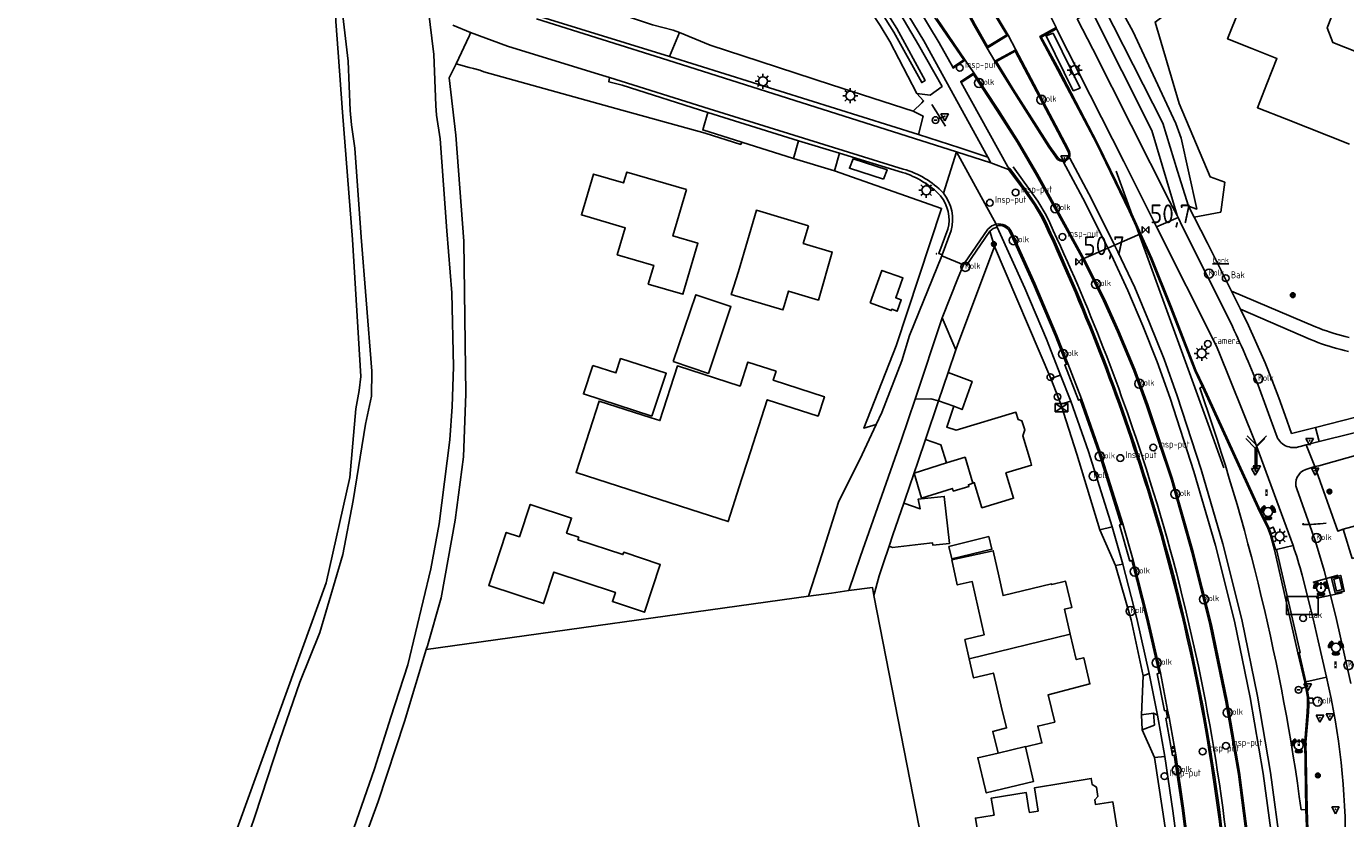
# Model space of a CAD drawing. Header units: metres. Extents: x 155581 to 157790, y 453982 to 460043.
# Tile 70 of 79: x 155893 to 156068, y 459202 to 459308. Entities that reach past the tile are written whole.
import ezdxf
from ezdxf.enums import TextEntityAlignment as Align

# ---------------------------------------------------------------- set-up
doc = ezdxf.new("R2010")
doc.units = ezdxf.units.M
doc.header["$LTSCALE"] = 4
doc.layers.get('0').update_dxf_attribs({"linetype": 'CONTINUOUS'})
for name, color, linetype in [('G_BTD', 3, 'CONTINUOUS'), ('G_OBWUP', 10, 'ByLayer'), ('G_OTD', 32, 'CONTINUOUS'), ('G_OVKP1', 2, 'ByLayer'), ('G_OWG', 6, 'CONTINUOUS'), ('G_OWT', 6, 'CONTINUOUS'), ('G_PND', 1, 'CONTINUOUS'), ('G_VGO', 3, 'ByLayer'), ('G_WGD', 7, 'CONTINUOUS'), ('G_WGI', 1, 'CONTINUOUS'), ('G_WTD', 5, 'CONTINUOUS'), ('LSHD', 3, 'CONTINUOUS'), ('LVGO', 3, 'CONTINUOUS'), ('LWGI', 7, 'CONTINUOUS'), ('PPALHM', 10, 'CONTINUOUS'), ('PVGO', 102, 'CONTINUOUS')]:
    doc.layers.add(name, color=color, linetype=linetype)
for name, color, linetype, true_color in [('PBAK', 7, 'CONTINUOUS', 0xbd2877), ('PBRD', 7, 'CONTINUOUS', 0xbd2877), ('PKST', 7, 'CONTINUOUS', 0xbd2877), ('PPAL', 7, 'CONTINUOUS', 0xbd2877), ('PPUT', 7, 'CONTINUOUS', 0xbd2877), ('PSNS', 7, 'CONTINUOUS', 0xbd2877), ('PSTM', 7, 'CONTINUOUS', 0xde7233)]:
    doc.layers.add(name, color=color, linetype=linetype, true_color=true_color)
doc.styles.add('ISO', font='ISO')
doc.styles.get("Standard").update_dxf_attribs({"font": 'ISO'})
doc.linetypes.add('HAAG', pattern='A,0.25,-0.25,[151,BLOK.SHX,S=0.25,R=0,X=0,Y=0],-0.25,0.25', length=1)

# ---------------------------------------------------------------- blocks, each defined once
blk = doc.blocks.new('kolk')
at = {"color": 0}
blk.add_circle((0, 0), 0.6, dxfattribs=at)
at = {"color": 0, "linetype": 'Continuous', "style": 'ISO'}
blk.add_attdef('KOLK', (-0.04, -0.26), '', height=0.8, dxfattribs=at)
blk = doc.blocks.new('verkeersbord')
at = {"color": 0}
for p, q in [((0.5, 0.32), (-0.5, 0.32)), ((-0.5, 0.32), (0, -0.6)), ((0, -0.6), (0.5, 0.32))]:
    blk.add_line(p, q, dxfattribs=at)
blk = doc.blocks.new('verkeersbord-pl')
at = {"linetype": 'Continuous'}
blk.add_circle((0, 0), 0.03, dxfattribs=at)
blk = doc.blocks.new('boom')
at = {"color": 0}
for radius in [0.315, 0.225, 0.135]:
    blk.add_circle((0, 0), radius, dxfattribs=at)
blk = doc.blocks.new('verkeerslicht')
at = {"color": 0, "linetype": 'Continuous'}
for p, q in [((-1, 0), (-0.6, 0)), ((-0.3, 0.52), (-0.5, 0.86)), ((0.3, 0.52), (0.5, 0.86)), ((0.6, 0), (1, 0)), ((-0.3, -0.52), (-0.5, -0.86)), ((0.3, -0.52), (0.5, -0.86))]:
    blk.add_line(p, q, dxfattribs=at)
at = {"color": 0}
blk.add_circle((0, 0), 0.6, dxfattribs=at)
at = {"color": 0, "linetype": 'Continuous'}
for radius, start, end in [(0.996, 119.9985, 179.9935), (0.897, 119.9989, 179.9928), (0.797, 119.9994, 179.9919), (0.697, 120, 179.9907), (0.697, 0.0093, 60), (0.797, 0.0081, 60.0006), (0.897, 0.0072, 60.0011), (0.996, 0.0065, 60.0015), (0.996, 240.0015, 299.9985), (0.897, 240.0011, 299.9989), (0.797, 240.0006, 299.9994), (0.697, 240, 300)]:
    blk.add_arc((0, 0), radius, start, end, dxfattribs=at)
blk = doc.blocks.new('drukknoppaal')
at = {"linetype": 'ByBlock', "lineweight": -2}
h = blk.add_hatch(color=0, dxfattribs=at)
h.dxf.hatch_style = 1
h.paths.add_polyline_path([(0.15, 0.8), (-0.15, 0.8), (-0.15, -0.1), (0, -0.1, -0.414214), (-0.1, 0, -1), (0.1, 0, -0.414214), (0, -0.1), (0.15, -0.1)])
h.paths.add_polyline_path([(-0.1, 0.3, -1), (0.1, 0.3, -1)], flags=16)
at = {"linetype": 'ByBlock', "lineweight": -2, "true_color": 0x681648}
h = blk.add_hatch(color=219, dxfattribs=at)
h.dxf.hatch_style = 1
h.paths.add_polyline_path([(0.1, 0, 1), (-0.1, 0, 1)])
at = {"color": 0, "linetype": 'ByBlock', "lineweight": -2}
blk.add_attdef('DRUKKNOPPAAL', (0.5, 0.35), '', height=0.5, dxfattribs=at)
blk = doc.blocks.new('wegwijzer')
at = {"color": 0}
for q in [(-0.424, 1.424), (0.424, 1.424), (0, 0)]:
    blk.add_line((0, 1), q, dxfattribs=at)
blk = doc.blocks.new('lichtmast')
at = {"color": 0}
for p, q in [((-0.6, 0), (-1, 0)), ((-0.71, 0.71), (-0.42, 0.42)), ((0, 0.6), (0, 1)), ((0.42, 0.42), (0.71, 0.71)), ((0.6, 0), (1, 0)), ((-0.42, -0.42), (-0.71, -0.71)), ((0, -0.6), (0, -1)), ((0.42, -0.42), (0.71, -0.71))]:
    blk.add_line(p, q, dxfattribs=at)
blk.add_circle((0, 0), 0.6, dxfattribs=at)
blk = doc.blocks.new('abri')
at = {"color": 0}
for p, q in [((-2.1, 1.2), (2.1, 1.2)), ((-2.1, -1.2), (-2.1, 1.2)), ((2.1, 1.2), (2.1, -1.2)), ((2.1, -1.2), (-2.1, -1.2))]:
    blk.add_line(p, q, dxfattribs=at)
at = {"color": 0, "linetype": 'Continuous', "style": 'ISO', "flags": 2}
blk.add_attdef('ABRI', text='', height=0.8, dxfattribs=at).set_placement((0, 0), align=Align.MIDDLE_CENTER)
blk = doc.blocks.new('strooikist')
at = {"color": 0}
blk.add_circle((0, 0), 0.45, dxfattribs=at)
at = {"color": 0, "style": 'ISO'}
blk.add_attdef('STROOIKIST', (0.7, 0), '', height=0.9, dxfattribs=at)
blk = doc.blocks.new('aanduidingsbord')
at = {"color": 0}
for p, q in [((-0.81, -0.33), (0, 0)), ((-1.45, -0.5), (-1.01, -0.5))]:
    blk.add_line(p, q, dxfattribs=at)
blk.add_circle((-1.23, -0.5), 0.45, dxfattribs=at)
blk = doc.blocks.new('klok')
at = {"color": 0}
blk.add_circle((0, 0), 0.45, dxfattribs=at)
at = {"style": 'ISO'}
blk.add_attdef('KLOK', (0.7, 0), '', height=0.9, dxfattribs=at)
blk = doc.blocks.new('kilometerpaal')
at = {"color": 0}
for p, q in [((-0.44, 0.44), (0.44, -0.44)), ((-0.44, -0.44), (-0.44, 0.44)), ((0.44, 0.44), (-0.44, -0.44)), ((0.44, -0.44), (0.44, 0.44))]:
    blk.add_line(p, q, dxfattribs=at)
at = {"color": 0, "style": 'ISO'}
blk.add_attdef('KILOMETERPAAL', (0.59, 0.87), '', height=2.5, dxfattribs=at)
blk = doc.blocks.new('schk.dwg')
for p, q in [((0.86, 0.56), (-0.86, 0.56)), ((-0.86, 0.56), (-0.86, -0.56)), ((0.86, -0.56), (0.86, 0.56)), ((-0.86, -0.56), (0.86, -0.56))]:
    blk.add_line(p, q)
at = {"linetype": 'Continuous'}
for p, q in [((-0.86, 0.56), (0.86, -0.56)), ((-0.86, -0.56), (0.86, 0.56))]:
    blk.add_line(p, q, dxfattribs=at)
blk = doc.blocks.new('verkeersteller')
at = {"color": 0}
blk.add_circle((0, 0), 0.45, dxfattribs=at)
blk = doc.blocks.new('obstakel')
at = {"color": 0}
blk.add_circle((0, 0), 0.45, dxfattribs=at)
at = {"color": 0, "style": 'ISO'}
blk.add_attdef('OBSTAKEL', (0.7, 0), '', height=0.9, dxfattribs=at)
blk = doc.blocks.new('bank')
at = {"color": 0}
blk.add_line((1.1, 0), (-1.1, 0), dxfattribs=at)
at = {"color": 0, "linetype": 'Continuous', "style": 'ISO'}
blk.add_attdef('BANK', text='', height=0.65, rotation=360, dxfattribs=at).set_placement((0, 0.5), align=Align.MIDDLE_CENTER)

msp = doc.modelspace()

# ---------------------------------------------------------------- linework, layer by layer
at = {"layer": 'G_BTD', "linetype": 'Continuous', "transparency": 33554687}
for points in [[(156047.453, 459283.885), (156048.532, 459283.5), (156048.509, 459283.694), (156046.448, 459292.917), (156045.737, 459294.896), (156040.046, 459307.168), (156032.267, 459321.225), (156023.753, 459335.039)], [(156009.585, 459244.39), (156008.162, 459240.202), (156007.645, 459238.681)], [(156002.288, 459232.775), (156005.419, 459233.212), (156005.634, 459232.112)]]:
    msp.add_lwpolyline(points, dxfattribs=at)
at = {"layer": 'G_OBWUP', "transparency": 33554687}
msp.add_lwpolyline([(156005.138, 459271.016), (156007.935, 459270.005), (156007.999, 459270.182), (156008.705, 459269.927), (156009.252, 459271.44), (156008.525, 459271.703), (156009.479, 459274.341), (156006.702, 459275.345), (156005.138, 459271.016)], dxfattribs=at)
at = {"layer": 'G_OTD', "linetype": 'Continuous', "transparency": 33554687}
for points in [[(156048.195, 459282.445), (156051.729, 459283.092), (156052.263, 459287.06), (156050.33, 459287.772), (156046.203, 459297.531), (156043.002, 459308.357), (156045.52, 459310.231), (156051.781, 459327.294), (156055.603, 459337.09)], [(155958.942, 459313.792), (155976.184, 459308.004), (155978.957, 459307.295), (155979.781, 459306.956)], [(155988.066, 459292.41), (155987.935, 459292.098), (155983.22, 459293.57), (155971.318, 459296.885), (155953.805, 459301.762), (155953.243, 459301.951), (155952.402, 459302.17), (155951.826, 459302.316), (155950.092, 459302.801)], [(155980.711, 459286.099), (155978.912, 459279.922), (155982.246, 459278.956), (155980.245, 459272.174), (155975.632, 459273.535), (155976.36, 459276.013), (155971.518, 459277.436), (155972.57, 459281.014), (155966.752, 459282.724), (155968.349, 459288.159), (155972.361, 459286.975), (155972.784, 459288.419), (155980.711, 459286.099)], [(155996.916, 459281.282), (155996.232, 459278.927), (156000.099, 459277.777), (155998.25, 459271.412), (155994.283, 459272.592), (155993.688, 459270.617), (155993.529, 459270.083), (155986.668, 459272.123), (155987.632, 459275.197), (155990.003, 459283.338), (155996.916, 459281.282)], [(156029.138, 459260.996), (156021.665, 459278.523)], [(155978.966, 459263.227), (155981.958, 459272.106), (155986.345, 459270.628), (155986.623, 459270.534), (155983.631, 459261.655), (155978.966, 459263.227)], [(155968.249, 459262.724), (155971.342, 459261.729), (155971.955, 459263.633), (155978.036, 459261.672), (155976.111, 459255.983), (155967.023, 459258.917), (155968.249, 459262.724)], [(155992.637, 459261.94), (155992.251, 459260.74), (155999.047, 459258.553), (155998.216, 459255.971), (155991.445, 459258.149), (155988.823, 459250), (155988.036, 459247.555), (155986.268, 459241.962), (155981.285, 459243.565), (155966.041, 459248.47), (155966.533, 459250), (155969.103, 459257.985), (155976.034, 459255.755), (155977.18, 459255.386), (155979.518, 459262.652), (155987.845, 459259.973), (155988.868, 459263.153), (155992.637, 459261.94)], [(156030.479, 459257.563), (156032.588, 459250.93), (156035.637, 459240.879)], [(156012.483, 459252.862), (156011.491, 459250), (156009.771, 459244.937), (156009.585, 459244.39)], [(155966.402, 459239.884), (155966.291, 459239.547), (155972.268, 459237.575), (155972.369, 459237.88), (155977.241, 459236.272), (155975.141, 459229.907), (155970.868, 459231.317), (155971.274, 459232.548), (155963.098, 459235.245), (155961.716, 459231.057), (155954.436, 459233.459), (155956.764, 459240.514), (155958.522, 459239.933), (155959.944, 459244.242), (155965.437, 459242.43), (155964.774, 459240.421), (155966.402, 459239.884)], [(156009.585, 459244.39), (156011.768, 459243.648), (156011.495, 459244.916), (156012.345, 459245.013), (156014.976, 459245.312), (156015.685, 459239.065), (156013.46, 459238.812), (156013.426, 459239.115), (156011.878, 459238.939), (156008.119, 459238.512), (156007.645, 459238.681)], [(156067.999, 459240.933), (156071.944, 459242.006), (156073.005, 459238.147), (156069.173, 459237.052)], [(156007.645, 459238.681), (156006.848, 459236.337), (156006.308, 459234.747), (156005.634, 459232.112)], [(156037.724, 459236.103), (156039.841, 459228.887), (156041.412, 459221.474)], [(155996.934, 459232.027), (155946.128, 459224.933)], [(156045.276, 459116.521), (156015.856, 459133.51), (156019.647, 459160.354), (156005.634, 459232.112)], [(156041.206, 459216.274), (156041.277, 459214.296)], [(156022.121, 459211.151), (156019.435, 459210.559), (156020.458, 459206.289), (156020.551, 459205.898), (156026.848, 459207.408), (156025.774, 459211.997)], [(156042.933, 459210.597), (156044.001, 459203.636), (156045.036, 459196.6), (156045.244, 459192.169)]]:
    msp.add_lwpolyline(points, dxfattribs=at)
at = {"layer": 'G_OVKP1', "transparency": 33554687}
for points in [[(156016.243, 459257.296), (156017.354, 459256.845), (156018.686, 459260.598), (156015.488, 459261.76), (156014.206, 459257.988)], [(156015.274, 459249.753), (156010.959, 459248.395), (156011.947, 459245.053), (156016.072, 459246.37), (156016.168, 459246.003), (156018.245, 459246.631), (156018.178, 459246.857), (156018.777, 459247.085)], [(156015.582, 459238.663), (156015.987, 459236.997), (156021.302, 459238.286), (156020.898, 459239.953), (156015.582, 459238.663)]]:
    msp.add_lwpolyline(points, dxfattribs=at)
at = {"layer": 'G_OWG', "linetype": 'Continuous', "transparency": 33554687}
for points in [[(156003.995, 459322.745), (156013.854, 459308.752), (156017.578, 459303.32), (156016.111, 459302.344)], [(156015.442, 459319.063), (156017.729, 459315.763), (156019.364, 459313.236), (156023.297, 459306.639), (156020.708, 459305.107), (156019.067, 459307.989), (156017.177, 459311.562), (156013.933, 459318.219)], [(155978.469, 459303.769), (155960.799, 459309.225)], [(156029.914, 459307.477), (156027.859, 459306.368), (156030.22, 459302.081), (156035.319, 459292.319), (156039.696, 459283.329), (156042.557, 459276.925), (156045.191, 459270.426), (156048.43, 459262.033), (156049.432, 459259.916), (156056.77, 459243.834), (156057.659, 459242.036), (156058.096, 459241.123), (156058.146, 459241.003)], [(156030.158, 459290.209), (156029.013, 459291.834), (156024.157, 459299.428), (156022.066, 459302.835), (156021.936, 459303.1), (156024.423, 459304.492), (156031.33, 459291.432), (156031.502, 459291.031)], [(155970.498, 459300.977), (155970.38, 459300.434), (155972.176, 459299.965), (155983.562, 459296.323)], [(156017.214, 459300.311), (156018.873, 459301.393), (156022, 459296.549), (156024.694, 459292.335), (156027.235, 459288.02), (156029.889, 459283.235), (156033.251, 459277.109), (156036.151, 459271.324), (156038.025, 459267.214), (156040.16, 459262.047), (156041.872, 459257.385), (156045.185, 459247.528), (156047.896, 459237.871), (156050.292, 459228.273), (156052.418, 459218.018), (156054.075, 459208.367), (156055.401, 459198.003)], [(156011.983, 459297.625), (156012.231, 459297.873), (156011.338, 459298.869)], [(156010.86, 459296.5), (156011.983, 459297.625)], [(156020.759, 459290.377), (156017.034, 459291.654), (156011.573, 459293.421)], [(156001.076, 459290.939), (156009.416, 459288.369)], [(156005.927, 459254.877), (156004.278, 459254.383), (156008.595, 459265.319), (156014.629, 459283.576), (156000.4, 459288.573)], [(156022.021, 459281.095), (156021.462, 459280.921), (156021.057, 459280.551)], [(156015.475, 459280.811), (156014.242, 459277.578), (156014.72, 459277.423)], [(156021.057, 459280.551), (156017.976, 459276.082), (156017.667, 459276.292)], [(156021.665, 459278.523), (156021.057, 459280.551)], [(156016.522, 459264.805), (156016.779, 459265.563), (156021.665, 459278.523)], [(156036.717, 459278.32), (156037.608, 459278.707)], [(156064.234, 459249.279), (156067.278, 459240.69), (156067.999, 459240.933)], [(156058.414, 459240.344), (156058.959, 459240.583), (156058.712, 459241.237), (156058.146, 459241.003)], [(156058.414, 459240.344), (156058.146, 459241.003)], [(156067.999, 459240.933), (156069.173, 459237.052)], [(156059.152, 459238.26), (156058.987, 459238.249), (156058.444, 459240.187), (156058.414, 459240.344)], [(156063.046, 459220.64), (156063.39, 459218.644), (156063.379, 459218.5)], [(156063.423, 459217.802), (156063.379, 459218.5)], [(156063.423, 459217.802), (156064.008, 459217.849), (156063.956, 459218.496), (156063.379, 459218.5)], [(156057.764, 459108.182), (156057.899, 459108.149), (156060.394, 459120.89), (156062.671, 459134.713), (156063.764, 459145.665), (156064.437, 459155.642), (156064.714, 459164.645), (156064.613, 459176.663), (156064.201, 459185.652), (156063.487, 459195.633), (156063.199, 459203.667), (156063.044, 459212.63), (156063.376, 459216.624), (156063.415, 459217.627), (156063.423, 459217.802)]]:
    msp.add_lwpolyline(points, dxfattribs=at)
for points in [[(156031.119, 459290.107, -0.3184753), (156030.158, 459290.209)], [(156030.772, 459289.847, 0.2619994), (156031.574, 459290.373)], [(156031.502, 459291.031, -0.3433045), (156031.119, 459290.107)], [(156009.416, 459288.369, -0.1257178), (156014.491, 459285.275)], [(156014.491, 459285.275, -0.2312071), (156015.475, 459280.811)]]:
    msp.add_lwpolyline(points, format="xyb", dxfattribs=at)
at = {"layer": 'G_OWT', "linetype": 'Continuous', "transparency": 33554687}
for points in [[(155973.079, 459352.163), (155979.652, 459344.713), (155984.443, 459338.931), (155987.666, 459335.283), (155991.566, 459329.898), (156000, 459317.721), (156006.441, 459307.911), (156007.752, 459305.758), (156011.338, 459298.869)], [(155935.182, 459328.495), (155934.413, 459322.471), (155933.937, 459316.238), (155934.102, 459308.431), (155934.404, 459304.327), (155934.988, 459296.382), (155936.333, 459279.455), (155937.433, 459261.223), (155937.228, 459259.366), (155936.786, 459256.963)], [(156011.338, 459298.869), (156013.107, 459298.622), (156014.689, 459299.794), (156011.544, 459305.316), (156001.446, 459322.529), (155999.677, 459324.822)], [(155950.092, 459302.801), (155951.848, 459306.474), (155951.882, 459306.559), (155952.032, 459306.971)], [(155950.092, 459302.801), (155949.182, 459300.939), (155950.079, 459293.321), (155951.118, 459279.245), (155951.4, 459258.937), (155951.059, 459250.584), (155949.968, 459242.136), (155948.091, 459231.809), (155946.282, 459225.443), (155946.128, 459224.933)], [(155936.786, 459256.963), (155935.992, 459247.835), (155932.817, 459233.812), (155917.28, 459190.878), (155916.769, 459191.077), (155916.619, 459190.67), (155914.883, 459185.658), (155912.628, 459179.147), (155911.292, 459175.292), (155906.565, 459161.644), (155902.485, 459151.297), (155901.417, 459148.135), (155900.268, 459144.621), (155898.221, 459135.74), (155897.443, 459131.231), (155895.584, 459121.354), (155893.159, 459109.261), (155893.13, 459109.112), (155892.984, 459107.892), (155893.291, 459107.88), (155893.641, 459107.906), (155894.052, 459108.017)], [(155946.128, 459224.933), (155943.242, 459215.377), (155939.752, 459204.747), (155935.158, 459192.257), (155930.527, 459179.503), (155926.211, 459168.534), (155923.729, 459161.985)]]:
    msp.add_lwpolyline(points, dxfattribs=at)
at = {"layer": 'G_PND', "linetype": 'Continuous', "transparency": 33554687}
for points in [[(156086.159, 459297.926), (156066.625, 459305.634), (156065.858, 459307.592), (156068.985, 459315.517), (156064.464, 459317.301), (156065.253, 459319.301), (156058.833, 459321.834), (156054.161, 459309.992), (156052.634, 459306.123), (156055.843, 459304.856), (156059.201, 459303.532), (156057.873, 459300.164)], [(156057.873, 459300.164), (156056.61, 459296.964), (156060.461, 459295.445), (156068.852, 459292.134)], [(156014.206, 459257.988), (156012.483, 459252.862)], [(156016.243, 459257.296), (156014.206, 459257.988)], [(156016.243, 459257.296), (156015.303, 459254.529), (156016.573, 459254.098), (156024.511, 459256.501), (156024.811, 459255.509), (156025.307, 459255.34), (156025.67, 459254.143), (156025.403, 459253.359), (156026.42, 459250), (156026.587, 459249.449), (156023.18, 459248.417), (156024.194, 459245.068), (156019.983, 459243.793), (156018.968, 459247.143), (156018.777, 459247.085)], [(156012.483, 459252.862), (156014.545, 459252.159), (156015.274, 459249.753)], [(156015.274, 459249.753), (156017.742, 459250.503), (156018.777, 459247.085)], [(156031.729, 459226.986), (156030.95, 459230.311), (156031.941, 459230.551), (156031.1, 459234.029), (156029.257, 459233.575), (156029.233, 459233.672), (156022.798, 459232.125), (156022.222, 459234.746), (156021.491, 459238.083), (156015.971, 459236.87), (156016.705, 459233.534), (156018.706, 459233.974), (156020.263, 459226.887), (156017.729, 459226.278), (156018.306, 459223.726)], [(156031.729, 459226.986), (156018.306, 459223.726)], [(156031.729, 459226.986), (156032.519, 459223.618), (156033.511, 459223.856), (156034.348, 459220.378), (156028.797, 459218.939), (156029.669, 459215.315), (156027.4, 459214.769), (156027.957, 459212.542), (156025.774, 459211.997)], [(156018.306, 459223.726), (156018.881, 459221.181), (156021.506, 459221.813), (156022.558, 459217.438), (156023.258, 459214.528), (156021.422, 459214.069), (156022.121, 459211.151)], [(156022.121, 459211.151), (156025.762, 459212.046), (156025.774, 459211.997)], [(156027.455, 459203.479), (156026.977, 459206.574), (156034.513, 459207.826), (156034.651, 459206.998), (156035.212, 459206.668), (156035.392, 459205.418), (156034.983, 459204.98), (156035.083, 459204.348), (156037.365, 459204.712), (156037.991, 459200.786), (156025.943, 459198.865), (156026.762, 459193.73), (156023.108, 459193.147), (156022.289, 459198.282), (156019.87, 459197.897), (156019.13, 459202.538), (156021.352, 459202.892), (156021.605, 459202.932), (156021.229, 459205.197), (156025.855, 459205.965), (156026.238, 459203.662), (156026.3, 459203.287), (156027.455, 459203.479)]]:
    msp.add_lwpolyline(points, dxfattribs=at)
at = {"layer": 'G_VGO', "transparency": 33554687}
for points in [[(156032.11, 459299.228), (156033.033, 459299.578), (156029.433, 459306.87), (156028.51, 459306.52), (156032.11, 459299.228)], [(156006.9, 459287.46), (156007.388, 459288.726), (156002.857, 459290.197), (156002.37, 459288.93), (156006.9, 459287.46)]]:
    msp.add_lwpolyline(points, dxfattribs=at)
at = {"layer": 'G_WGD', "linetype": 'Continuous', "transparency": 33554687}
for points in [[(156020.759, 459290.377), (156012.27, 459305.852), (156001.876, 459322.986), (156000.263, 459325.235), (155999.677, 459324.822)], [(156003.995, 459322.745), (156014.299, 459305.579), (156016.111, 459302.344)], [(156020.68, 459304.897), (156018.94, 459307.902), (156017.065, 459311.477), (156013.811, 459318.136)], [(156015.571, 459319.158), (156017.85, 459315.859), (156019.478, 459313.318), (156023.488, 459306.614)], [(156033.534, 459315.608), (156044.014, 459294.939), (156045.959, 459288.536), (156047.453, 459283.885)], [(156028.865, 459309.594), (156029.866, 459307.619)], [(156032.662, 459308.789), (156034.6, 459309.808), (156042.57, 459293.963), (156045.932, 459282.632)], [(155952.032, 459306.971), (155949.656, 459307.95)], [(155960.802, 459308.808), (155978.23, 459303.275), (156016.6, 459291.102)], [(156017.779, 459303.28), (156013.974, 459308.85)], [(156029.866, 459307.619), (156027.659, 459306.423), (156030.092, 459301.983), (156035.198, 459292.245), (156039.567, 459283.266), (156040.958, 459280.164)], [(156029.866, 459307.619), (156029.914, 459307.477)], [(156029.914, 459307.477), (156038.861, 459289.803), (156043.207, 459281.142)], [(156045.932, 459282.632), (156044.908, 459284.537), (156034.732, 459304.769), (156032.662, 459308.789)], [(155970.498, 459300.977), (155968.591, 459301.551), (155956.927, 459305.151), (155952.032, 459306.971)], [(155979.781, 459306.956), (155978.469, 459303.769)], [(155979.781, 459306.956), (155983.871, 459305.272), (155990.529, 459303.109), (156000, 459300.03), (156010.86, 459296.5)], [(156023.488, 459306.614), (156020.68, 459304.897)], [(156023.488, 459306.614), (156024.501, 459304.683)], [(156020.68, 459304.897), (156021.722, 459303.149)], [(156024.501, 459304.683), (156021.722, 459303.149)], [(156031.645, 459291.097), (156031.46, 459291.5), (156024.501, 459304.683)], [(156011.573, 459293.421), (155978.469, 459303.769)], [(156016.111, 459302.344), (156016.153, 459302.235), (156017.779, 459303.28)], [(156017.779, 459303.28), (156018.913, 459301.611)], [(156021.722, 459303.149), (156021.943, 459302.754), (156024.038, 459299.355), (156028.896, 459291.748), (156030.02, 459290.099)], [(156009.537, 459288.808), (155983.732, 459296.845), (155970.498, 459300.977)], [(156018.913, 459301.611), (156017.154, 459300.42), (156017.214, 459300.311)], [(156017.214, 459300.311), (156023.433, 459289.108), (156023.618, 459288.898)], [(156033.523, 459276.931), (156033.404, 459277.167), (156030.049, 459283.322), (156027.382, 459288.131), (156024.838, 459292.443), (156022.187, 459296.663), (156018.913, 459301.611)], [(155988.066, 459292.41), (155982.878, 459294.017), (155983.562, 459296.323)], [(155983.562, 459296.323), (155995.613, 459292.562)], [(156010.86, 459296.5), (156012.154, 459295.856), (156011.573, 459293.421)], [(155994.931, 459290.241), (155988.066, 459292.41)], [(155994.931, 459290.241), (155995.613, 459292.562)], [(156001.076, 459290.939), (155995.613, 459292.562)], [(156114.519, 459292.456), (156107.613, 459285.156), (156106.712, 459284.209), (156105.821, 459283.253), (156102.1, 459278.796), (156096.047, 459270.89), (156093.787, 459267.747), (156087.449, 459261.308), (156083.284, 459258.489), (156078.741, 459256.333), (156073.938, 459254.881), (156064.806, 459252.583)], [(156000.4, 459288.573), (155994.931, 459290.241)], [(156000.4, 459288.573), (156001.076, 459290.939)], [(156014.863, 459285.627), (156016.6, 459291.102)], [(156016.6, 459291.102), (156021.157, 459289.656)], [(156021.86, 459281.481), (156016.6, 459291.102)], [(156021.157, 459289.656), (156020.759, 459290.377)], [(156030.772, 459289.847), (156030.831, 459289.719)], [(156031.574, 459290.373), (156031.649, 459290.25)], [(156034.55, 459284.843), (156031.649, 459290.25)], [(156021.157, 459289.656), (156023.512, 459288.765)], [(156023.618, 459288.898), (156023.512, 459288.765)], [(156023.512, 459288.765), (156025.778, 459285.739), (156026.912, 459284.086), (156027.955, 459282.394)], [(156030.831, 459289.719), (156033.711, 459284.36)], [(156034.55, 459284.843), (156037.608, 459278.707)], [(156033.711, 459284.36), (156036.717, 459278.32)], [(156047.453, 459283.885), (156048.195, 459282.445)], [(156017.667, 459276.292), (156020.784, 459280.837), (156021.285, 459281.269), (156021.86, 459281.481)], [(156021.938, 459281.293), (156021.86, 459281.481)], [(156022.021, 459281.095), (156021.938, 459281.293)], [(156030.448, 459261.429), (156028.559, 459266.212), (156025.694, 459273.002), (156022.021, 459281.095)], [(156043.207, 459281.142), (156046.055, 459282.381)], [(156043.207, 459281.142), (156051.114, 459265.385), (156051.479, 459264.512), (156056.195, 459252.75), (156061.334, 459238.76)], [(156045.932, 459282.632), (156046.055, 459282.381)], [(156046.055, 459282.381), (156046.662, 459281.14), (156053.049, 459268.386)], [(156048.195, 459282.445), (156049.98, 459278.978), (156053.16, 459272.569)], [(156014.72, 459277.423), (156015.899, 459280.648)], [(156031.417, 459262.957), (156029.893, 459266.803), (156027.024, 459273.584), (156023.871, 459280.567)], [(156037.608, 459278.707), (156040.958, 459280.164)], [(156040.958, 459280.164), (156042.435, 459276.868), (156045.057, 459270.361), (156048.312, 459261.963), (156049.29, 459259.853)], [(156033.523, 459276.931), (156036.717, 459278.32)], [(156036.717, 459278.32), (156037.198, 459277.352), (156039.391, 459272.691), (156041.378, 459267.994), (156043.266, 459263.2), (156045.014, 459258.36), (156048.159, 459248.618), (156051.05, 459238.762), (156053.555, 459228.709), (156055.657, 459218.584), (156057.364, 459208.456), (156058.727, 459198.313), (156059.652, 459188.11), (156060.236, 459177.821), (156060.324, 459170.523)], [(156037.608, 459278.707), (156038.05, 459277.82), (156040.288, 459273.091), (156042.273, 459268.365), (156044.197, 459263.549), (156045.954, 459258.694), (156049.113, 459248.886), (156051.982, 459239.015), (156054.531, 459228.928), (156056.621, 459218.751), (156058.359, 459208.606), (156059.695, 459198.424), (156060.615, 459188.17), (156061.198, 459177.862), (156061.313, 459170.499)], [(156005.927, 459254.877), (156006.662, 459256.473), (156009.319, 459263.319), (156010.377, 459266.703), (156014.676, 459277.299)], [(156014.72, 459277.423), (156014.676, 459277.299)], [(156017.542, 459276.081), (156014.676, 459277.299)], [(156017.542, 459276.081), (156016.812, 459274.407), (156014.72, 459269.022)], [(156017.667, 459276.292), (156017.542, 459276.081)], [(156057.215, 459170.598), (156057.19, 459173.007), (156057.065, 459178.217), (156056.855, 459183.155), (156056.546, 459187.886), (156056.094, 459192.958), (156055.571, 459198.048), (156054.213, 459208.6), (156052.581, 459218.147), (156050.475, 459228.221), (156048.019, 459238.072), (156045.278, 459247.72), (156042.031, 459257.461), (156040.296, 459262.194), (156038.147, 459267.353), (156036.299, 459271.413), (156033.523, 459276.931)], [(156068.786, 459266.411), (156068.282, 459266.539), (156067.78, 459266.674), (156067.279, 459266.818), (156066.782, 459266.968), (156066.286, 459267.127), (156065.793, 459267.293), (156065.302, 459267.467), (156064.815, 459267.648), (156064.33, 459267.837), (156053.16, 459272.569)], [(156054.348, 459270.175), (156053.16, 459272.569)], [(156011.108, 459258.25), (156014.72, 459269.022)], [(156014.72, 459269.022), (156016.522, 459264.805)], [(156054.348, 459270.175), (156054.485, 459269.899), (156055.224, 459268.41), (156057.635, 459263.053), (156058.557, 459260.727), (156059.447, 459258.388), (156060.306, 459256.038), (156061.133, 459253.676), (156064.327, 459254.485)], [(156054.348, 459270.175), (156063.641, 459266.165), (156064.135, 459265.97), (156064.632, 459265.783), (156065.132, 459265.603), (156065.635, 459265.43), (156066.14, 459265.265), (156066.647, 459265.108), (156067.157, 459264.959), (156067.669, 459264.817), (156068.183, 459264.683), (156068.699, 459264.556)], [(156064.327, 459254.485), (156073.331, 459256.764), (156077.792, 459258.082), (156083.525, 459260.948), (156086.976, 459263.501), (156089.739, 459266.051)], [(156016.522, 459264.805), (156015.493, 459261.775), (156014.206, 459257.988)], [(156033.217, 459258.266), (156031.417, 459262.957)], [(156029.138, 459260.996), (156030.448, 459261.429)], [(156030.479, 459257.563), (156029.138, 459260.996)], [(156031.793, 459257.954), (156030.448, 459261.429)], [(156056.681, 459260.078), (156059.078, 459253.529)], [(156002.288, 459232.775), (156003.861, 459237.365), (156009.255, 459252.724), (156011.108, 459258.25)], [(156011.108, 459258.25), (156013.197, 459258.279), (156014.206, 459257.988)], [(156038.705, 459241.639), (156035.706, 459251.205), (156033.217, 459258.266)], [(156049.29, 459259.853), (156048.938, 459259.728)], [(156049.29, 459259.853), (156056.634, 459243.781), (156057.549, 459241.968), (156057.966, 459241.094), (156058.342, 459240.147), (156058.849, 459238.195), (156061.993, 459224.5), (156062.899, 459220.595), (156063.259, 459218.63), (156063.276, 459217.614), (156063.231, 459216.632), (156062.901, 459212.646), (156063.045, 459203.695)], [(156031.793, 459257.954), (156030.479, 459257.563)], [(156031.793, 459257.954), (156034.156, 459251.261), (156037.291, 459241.26)], [(156005.927, 459254.877), (156004.086, 459250.879), (156000.928, 459244.533), (155998.772, 459237.689), (155996.934, 459232.027)], [(156064.327, 459254.485), (156064.806, 459252.583)], [(156063.096, 459252.153), (156062.29, 459251.95)], [(156064.806, 459252.583), (156063.096, 459252.153)], [(156064.234, 459249.279), (156063.096, 459252.153)], [(156064.234, 459249.279), (156064.742, 459249.39), (156070.571, 459251.003)], [(156063.014, 459248.897), (156064.234, 459249.279)], [(156069.021, 459220.436), (156067.015, 459229.327), (156065.459, 459235.465), (156064.33, 459239.288), (156061.817, 459246.326)], [(156035.637, 459240.879), (156037.291, 459241.26)], [(156037.724, 459236.103), (156035.637, 459240.879)], [(156038.728, 459236.298), (156037.291, 459241.26)], [(156040.094, 459236.821), (156038.705, 459241.639)], [(156061.334, 459238.76), (156059.152, 459238.26)], [(156059.152, 459238.26), (156062.287, 459224.561), (156062.148, 459224.523), (156063.046, 459220.64)], [(156038.728, 459236.298), (156037.724, 459236.103)], [(156038.728, 459236.298), (156040.594, 459229.092), (156042.232, 459221.769)], [(156043.72, 459221.833), (156042.046, 459229.175), (156040.094, 459236.821)], [(156062.537, 459234.838), (156064.006, 459229.038), (156064.687, 459226.113), (156065.761, 459221.269)], [(155996.934, 459232.027), (156000, 459232.455), (156002.288, 459232.775)], [(156041.206, 459216.274), (156041.412, 459221.474)], [(156041.412, 459221.474), (156042.232, 459221.769)], [(156042.232, 459221.769), (156043.314, 459216.221)], [(156044.663, 459216.884), (156043.72, 459221.833)], [(156065.761, 459221.269), (156063.046, 459220.64)], [(156041.206, 459216.274), (156042.79, 459216.505)], [(156041.277, 459214.296), (156042.91, 459214.895), (156042.79, 459216.505)], [(156042.79, 459216.505), (156043.314, 459216.221)], [(156044.285, 459210.745), (156043.314, 459216.221)], [(156044.867, 459215.894), (156044.663, 459216.884)], [(156045.737, 459210.961), (156044.867, 459215.894)], [(156041.277, 459214.296), (156042.933, 459210.597)], [(156048.108, 459192.161), (156047.58, 459197.613), (156046.785, 459203.874), (156045.737, 459210.961)], [(156044.285, 459210.745), (156042.933, 459210.597)], [(156044.285, 459210.745), (156045.368, 459203.529), (156046.165, 459197.546), (156046.613, 459192.345)], [(156062.416, 459203.618), (156063.045, 459203.695)], [(156063.045, 459203.695), (156063.35, 459195.615), (156064.059, 459185.623), (156064.465, 459176.631), (156064.514, 459170.422)]]:
    msp.add_lwpolyline(points, dxfattribs=at)
for points in [[(156030.02, 459290.099, 0.1921891), (156030.772, 459289.847)], [(156031.574, 459290.373, 0.208724), (156031.645, 459291.097)], [(156014.863, 459285.627, 0.1341611), (156009.537, 459288.808)], [(156015.899, 459280.648, 0.2362042), (156014.863, 459285.627)], [(156021.86, 459281.481, -0.3320595), (156023.871, 459280.567)], [(156027.955, 459282.394, -0.0344925), (156042.016, 459246.114)], [(156053.049, 459268.386, -0.0146257), (156056.681, 459260.078)], [(156048.938, 459259.728, -0.0512612), (156062.416, 459203.618)], [(156059.078, 459253.529, 0.4318378), (156062.29, 459251.95)], [(156061.817, 459246.326, -0.4081031), (156063.014, 459248.897)], [(156042.016, 459246.114, -0.0483855), (156052.084, 459197.468)], [(156061.334, 459238.76, -0.0181189), (156062.537, 459234.838)], [(156065.761, 459221.269, -0.0614833), (156068.291, 459198.402)]]:
    msp.add_lwpolyline(points, format="xyb", dxfattribs=at)
at = {"layer": 'G_WGI', "linetype": 'Continuous', "transparency": 33554687}
for points in [[(156023.618, 459288.898), (156023.672, 459288.885)], [(156023.672, 459288.885), (156025.941, 459285.856), (156027.08, 459284.195), (156028.125, 459282.499)], [(156031.232, 459262.882), (156029.708, 459266.727), (156026.841, 459273.504), (156023.696, 459280.471)], [(156033.033, 459258.187), (156032.813, 459258.094), (156031.019, 459262.796), (156031.232, 459262.882)], [(156031.232, 459262.882), (156031.417, 459262.957)], [(156033.217, 459258.266), (156033.033, 459258.187)], [(156038.511, 459241.59), (156035.516, 459251.142), (156033.033, 459258.187)], [(156039.9, 459236.772), (156039.663, 459236.712), (156038.28, 459241.532), (156038.511, 459241.59)], [(156038.511, 459241.59), (156038.705, 459241.639)], [(156040.094, 459236.821), (156039.9, 459236.772)], [(156043.525, 459221.791), (156041.852, 459229.128), (156039.9, 459236.772)], [(156067.353, 459234.713), (156067.363, 459234.672), (156066.464, 459234.426)], [(156066.938, 459232.455), (156066.464, 459234.426)], [(156067.86, 459232.912), (156067.131, 459232.712), (156066.747, 459234.281), (156066.796, 459234.293), (156067.514, 459234.508), (156067.86, 459232.912)], [(156067.353, 459234.713), (156067.667, 459234.8), (156068.145, 459232.699), (156067.882, 459232.639), (156067.854, 459232.633)], [(156067.854, 459232.633), (156067.848, 459232.659), (156066.96, 459232.46), (156066.938, 459232.455)], [(156044.466, 459216.849), (156044.233, 459216.808), (156043.283, 459221.738), (156043.525, 459221.791)], [(156043.525, 459221.791), (156043.72, 459221.833)], [(156044.663, 459216.884), (156044.466, 459216.849)], [(156044.67, 459215.857), (156044.466, 459216.849)], [(156045.54, 459210.923), (156045.303, 459210.877), (156044.433, 459215.813), (156044.67, 459215.857)], [(156044.67, 459215.857), (156044.867, 459215.894)], [(156045.737, 459210.961), (156045.54, 459210.923)], [(156047.909, 459192.144), (156047.381, 459197.591), (156046.587, 459203.847), (156045.54, 459210.923)]]:
    msp.add_lwpolyline(points, dxfattribs=at)
for points in [[(156021.938, 459281.293, -0.3254889), (156023.696, 459280.471)], [(156028.125, 459282.499, -0.0345675), (156042.207, 459246.173)], [(156042.207, 459246.173, -0.0483953), (156052.283, 459197.489)]]:
    msp.add_lwpolyline(points, format="xyb", dxfattribs=at)
at = {"layer": 'G_WTD', "linetype": 'Continuous', "transparency": 33554687}
for points in [[(155948.42, 459374.748), (155947.282, 459369.92), (155943.811, 459358.914), (155939.668, 459346.218), (155937.729, 459338.857), (155936.879, 459332.711), (155935.701, 459320.508), (155934.951, 459309.947), (155935.752, 459303.154), (155936.027, 459296.585), (155936.181, 459294.709), (155936.636, 459291.606), (155937.495, 459279.75), (155938.149, 459271.455), (155938.918, 459261.959), (155938.849, 459258.618), (155938.058, 459254.923), (155936.435, 459244.745), (155935.022, 459237.572), (155932.001, 459227.205), (155929.31, 459220.594), (155926.659, 459212.893), (155923.375, 459202.902), (155920.052, 459193.135)], [(155974.31, 459353.097), (155980.991, 459344.97), (155988.253, 459336.437), (155995.835, 459326.102), (156002.61, 459316.057), (156008.259, 459307.034), (156011.993, 459300.31), (156012.424, 459300.579), (156008.678, 459307.501), (156002.764, 459316.851), (155995.988, 459327.115), (155989.205, 459336.253)], [(155946.399, 459310.214), (155947.124, 459304.062), (155947.408, 459297.289), (155947.513, 459296.002), (155947.976, 459292.847), (155948.863, 459280.61), (155949.513, 459272.362), (155949.755, 459262.548), (155949.556, 459257.25), (155949.268, 459252.831), (155947.833, 459241.647), (155946.76, 459235.681), (155943.697, 459222.912), (155941.416, 459215.942), (155939.26, 459209.097), (155935.484, 459198.288)]]:
    msp.add_lwpolyline(points, dxfattribs=at)
at = {"layer": 'LSHD', "linetype": 'Continuous', "lineweight": -3, "transparency": 33554687}
for points in [[(155994.931, 459290.241), (156000.4, 459288.573)], [(156052.15, 459249.12), (156050.065, 459254.903), (156037.847, 459288.558)]]:
    msp.add_lwpolyline(points, dxfattribs=at)
msp.add_lwpolyline([(156053.961, 459142.484), (156053.421, 459148.267, 0.05175), (156052.579, 459199.204, 0.0486621), (156041.838, 459248.87, 0.0339492), (156028.504, 459282.689), (156027.433, 459284.53), (156024.127, 459289.105)], format="xyb", dxfattribs=at)
at = {"layer": 'LVGO', "linetype": 'HAAG', "transparency": 33554687}
for points in [[(156011.338, 459298.869), (156007.752, 459305.758), (156006.441, 459307.911), (156000, 459317.721), (155991.566, 459329.898), (155987.666, 459335.283), (155984.443, 459338.931), (155979.652, 459344.713), (155973.079, 459352.163)], [(156013.318, 459297.4), (156015.125, 459294.531)], [(156037.724, 459236.103), (156039.841, 459228.887), (156041.412, 459221.474)]]:
    msp.add_lwpolyline(points, dxfattribs=at)
at = {"layer": 'LWGI', "transparency": 33554687}
msp.add_lwpolyline([(156065.73, 459241.76), (156064.93, 459241.674, -0.0219754), (156062.656, 459241.558), (156062.663, 459241.752)], format="xyb", dxfattribs=at)
for points in [[(156064.087, 459233.784), (156064.051, 459233.916), (156067.321, 459234.843)], [(156064.49, 459231.926), (156064.528, 459231.761), (156067.883, 459232.505)]]:
    msp.add_lwpolyline(points, dxfattribs=at)

# ---------------------------------------------------------------- block references
at = {"layer": 'PBAK', "transparency": 33554687}
for p in [(156052.387, 459274.311), (156062.67, 459229.131)]:
    msp.add_blockref('strooikist', p, dxfattribs=at).add_auto_attribs({'STROOIKIST': 'Bak'})
at = {"layer": 'PBRD', "transparency": 33554687}
for name, p in [('aanduidingsbord', (156015.042, 459295.829)), ('verkeersbord', (156015.042, 459295.829)), ('verkeersbord', (156030.95, 459290.273)), ('verkeersbord', (156063.533, 459252.693)), ('verkeersbord', (156056.317, 459248.712)), ('verkeersbord', (156056.525, 459249.067)), ('verkeersbord', (156064.269, 459248.743)), ('aanduidingsbord', (156063.287, 459220.087)), ('verkeersbord', (156063.287, 459220.087)), ('verkeersbord', (156064.913, 459215.887)), ('verkeersbord', (156066.244, 459216.093)), ('verkeersbord', (156066.983, 459203.718))]:
    msp.add_blockref(name, p, dxfattribs=at)
at = {"layer": 'PBRD', "transparency": 33554687, "xscale": 3, "yscale": 3, "zscale": 3}
for p in [(156056.317, 459248.712), (156056.525, 459249.067)]:
    msp.add_blockref('wegwijzer', p, dxfattribs=at)
at = {"layer": 'PKST', "transparency": 33554687}
msp.add_blockref('schk.dwg', (156030.559, 459257.107), dxfattribs=at)
at = {"layer": 'PPAL', "transparency": 33554687}
for name, p in [('lichtmast', (156032.3, 459301.964)), ('lichtmast', (155990.867, 459300.493)), ('lichtmast', (156002.476, 459298.56)), ('verkeersbord-pl', (156015.042, 459295.829)), ('verkeersbord-pl', (156030.95, 459290.273)), ('lichtmast', (156012.591, 459286.009)), ('verkeersbord-pl', (156013.946, 459277.568)), ('lichtmast', (156049.201, 459264.316)), ('verkeersteller', (156029.09, 459261.153)), ('verkeersteller', (156030.03, 459258.534)), ('verkeersbord-pl', (156063.533, 459252.693)), ('verkeersbord-pl', (156056.317, 459248.712)), ('verkeersbord-pl', (156056.525, 459249.067)), ('verkeersbord-pl', (156064.269, 459248.743)), ('drukknoppaal', (156057.804, 459245.445)), ('verkeerslicht', (156058.015, 459243.214)), ('lichtmast', (156059.57, 459239.982)), ('verkeerslicht', (156065.051, 459233.107)), ('drukknoppaal', (156065.051, 459233.107)), ('verkeerslicht', (156067.028, 459225.204)), ('drukknoppaal', (156066.967, 459222.559)), ('verkeersbord-pl', (156063.287, 459220.087)), ('verkeersbord-pl', (156066.244, 459216.093)), ('verkeersbord-pl', (156064.913, 459215.887)), ('verkeerslicht', (156062.102, 459212.206)), ('drukknoppaal', (156062.102, 459212.206)), ('drukknoppaal', (156045.401, 459211.34)), ('verkeersbord-pl', (156066.983, 459203.718))]:
    msp.add_blockref(name, p, dxfattribs=at)
at = {"layer": 'PPALHM', "transparency": 33554687}
for p in [(156041.726, 459280.747), (156032.886, 459276.501)]:
    msp.add_blockref('kilometerpaal', p, dxfattribs=at).add_auto_attribs({'KILOMETERPAAL': '50,7'})
at = {"layer": 'PPUT', "transparency": 33554687}
for name, p, values in [('klok', (156017.038, 459302.269), {'KLOK': 'Insp-put'}), ('kolk', (156019.605, 459300.262), {'KOLK': 'Kolk'}), ('kolk', (156027.877, 459298.037), {'KOLK': 'Kolk'}), ('klok', (156024.461, 459285.696), {'KLOK': 'Insp-put'}), ('klok', (156021.041, 459284.336), {'KLOK': 'Insp-put'}), ('kolk', (156029.738, 459283.614), {'KOLK': 'Kolk'}), ('kolk', (156024.221, 459279.349), {'KOLK': 'Kolk'}), ('klok', (156030.683, 459279.801), {'KLOK': 'Insp-put'}), ('kolk', (156017.775, 459275.821), {'KOLK': 'Kolk'}), ('kolk', (156035.128, 459273.527), {'KOLK': 'Kolk'}), ('kolk', (156050.155, 459274.917), {'KOLK': 'Kolk'}), ('kolk', (156030.767, 459264.219), {'KOLK': 'Kolk'}), ('kolk', (156040.886, 459260.289), {'KOLK': 'Kolk'}), ('kolk', (156056.727, 459260.935), {'KOLK': 'Kolk'}), ('kolk', (156035.654, 459250.611), {'KOLK': 'Kolk'}), ('klok', (156038.378, 459250.401), {'KLOK': 'Insp-put'}), ('klok', (156042.754, 459251.801), {'KLOK': 'Insp-put'}), ('kolk', (156034.828, 459248.002), {'KOLK': 'Kolk'}), ('kolk', (156045.691, 459245.618), {'KOLK': 'Kolk'}), ('kolk', (156064.457, 459239.761), {'KOLK': 'Kolk'}), ('kolk', (156040.292, 459235.314), {'KOLK': 'Kolk'}), ('kolk', (156049.498, 459231.633), {'KOLK': 'Kolk'}), ('kolk', (156039.746, 459230.053), {'KOLK': 'Kolk'}), ('kolk', (156043.22, 459223.182), {'KOLK': 'Kolk'}), ('kolk', (156068.706, 459222.872), {'KOLK': 'Kolk'}), ('kolk', (156064.594, 459218.033), {'KOLK': 'Kolk'}), ('kolk', (156052.653, 459216.545), {'KOLK': 'Kolk'}), ('klok', (156052.418, 459212.151), {'KLOK': 'Insp-put'}), ('klok', (156049.319, 459211.4), {'KLOK': 'Insp-put'}), ('kolk', (156045.872, 459208.914), {'KOLK': 'Kolk'}), ('klok', (156044.237, 459208.109), {'KLOK': 'Insp-put'})]:
    msp.add_blockref(name, p, dxfattribs=at).add_auto_attribs(values)
at = {"layer": 'PSNS', "transparency": 33554687}
msp.add_blockref('obstakel', (156050.008, 459265.572), dxfattribs=at).add_auto_attribs({'OBSTAKEL': 'Camera'})
at = {"layer": 'PSTM', "transparency": 33554687}
msp.add_blockref('bank', (156051.719, 459276.219), dxfattribs=at).add_auto_attribs({'BANK': 'Bank'})
msp.add_blockref('abri', (156062.567, 459230.785), dxfattribs=at)
at = {"layer": 'PVGO', "transparency": 33554687}
for p in [(156021.572, 459278.841), (156061.298, 459272.055), (156066.173, 459245.941), (156064.638, 459208.212)]:
    msp.add_blockref('boom', p, dxfattribs=at)

doc.saveas('drawing.dxf')
